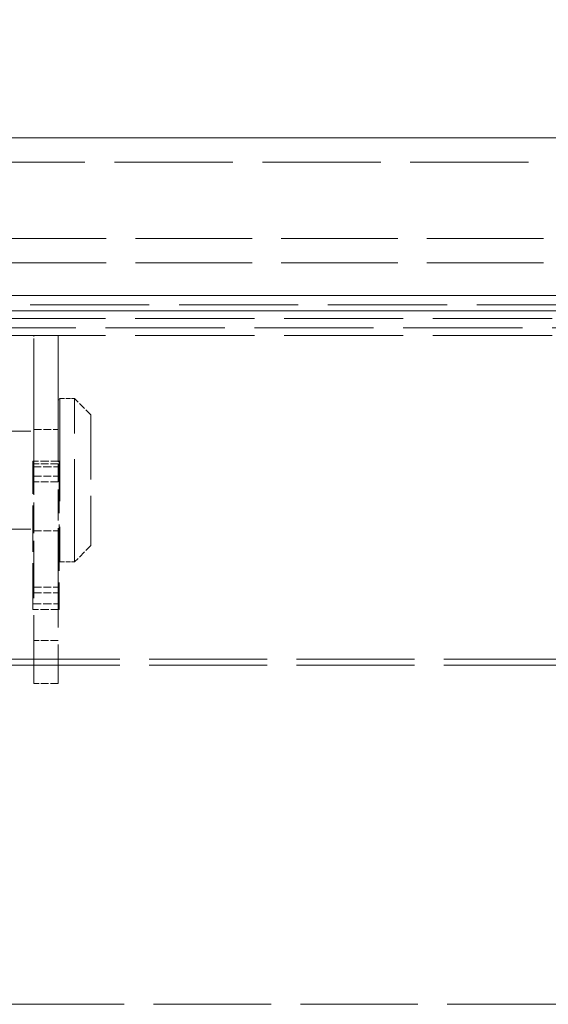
# Model space of a CAD drawing. Header units: millimetres. Extents: x 110 to 3135, y 110 to 2200.
# Tile 183 of 256: x 551 to 610, y 1623 to 1734. Entities that reach past the tile are written whole.
import ezdxf

# ---------------------------------------------------------------- set-up
doc = ezdxf.new("R2010")
doc.units = ezdxf.units.MM
doc.header["$LTSCALE"] = 11
doc.linetypes.add('DASHED', pattern=[0.2068, 0.1655, -0.0413])
for name, color, linetype, lineweight in [('Dimension (ISO)', 7, 'Continuous', 9), ('Hidden (ISO)', 7, 'DASHED', 9), ('Visible (ISO)', 7, 'Continuous', 18)]:
    doc.layers.add(name, color=color, linetype=linetype, lineweight=lineweight)
doc.styles.add('Note Text (ISO)', font='tahoma.ttf')
doc.dimstyles.new('Default (ISO)', dxfattribs={"dimscale": 11, "dimtxt": 2.5, "dimasz": 2.5, "dimexe": 1, "dimexo": 1, "dimgap": 0.762, "dimtad": 1, "dimrnd": 1e-08, "dimtxsty": 'Note Text (ISO)', "dimcen": 0.09, "dimdle": 10, "dimclrd": 256, "dimclre": 256, "dimclrt": 256, "dimazin": 2, "dimtfac": 1, "dimtmove": 0, "dimatfit": 3, "dimfxl": 0, "dimtolj": 1, "dimtzin": 0, "dimlwd": -1, "dimlwe": -1, "dimarcsym": 0})

# ---------------------------------------------------------------- blocks, each defined once
blk = doc.blocks.new('*D12')
at = {"layer": 'Defpoints', "color": 0}
for p in [(947.68, 1820.73), (491.18, 1627.09), (947.68, 1627.09)]:
    blk.add_point(p, dxfattribs=at)
at = {"layer": 'Dimension (ISO)'}
for p, q in [((491.18, 1638.09), (491.18, 1831.73)), ((947.68, 1638.09), (947.68, 1831.73)), ((518.68, 1820.73), (920.18, 1820.73))]:
    blk.add_line(p, q, dxfattribs=at)
for points in [[(518.68, 1825.32), (518.68, 1816.15), (491.18, 1820.73)], [(920.18, 1825.32), (920.18, 1816.15), (947.68, 1820.73)]]:
    blk.add_solid(points, dxfattribs=at)
at = {"layer": 'Dimension (ISO)', "insert": (690.25, 1857.72), "char_height": 27.5, "attachment_point": 1, "style": 'Note Text (ISO)'}
blk.add_mtext('\\A1;249', dxfattribs=at)
blk = doc.blocks.new('*D13')
at = {"layer": 'Defpoints', "color": 0}
for p in [(1029.26, 1893.68), (409.6, 1720.5), (1029.26, 1720.5)]:
    blk.add_point(p, dxfattribs=at)
at = {"layer": 'Dimension (ISO)'}
for p, q in [((409.6, 1731.5), (409.6, 1904.68)), ((1029.26, 1731.5), (1029.26, 1904.68)), ((437.1, 1893.68), (1001.76, 1893.68))]:
    blk.add_line(p, q, dxfattribs=at)
for points in [[(437.1, 1898.27), (437.1, 1889.1), (409.6, 1893.68)], [(1001.76, 1898.27), (1001.76, 1889.1), (1029.26, 1893.68)]]:
    blk.add_solid(points, dxfattribs=at)
at = {"layer": 'Dimension (ISO)', "insert": (690.04, 1930.82), "char_height": 27.5, "attachment_point": 1, "style": 'Note Text (ISO)'}
blk.add_mtext('\\A1;338', dxfattribs=at)

msp = doc.modelspace()

# ---------------------------------------------------------------- linework, layer by layer
at = {"layer": 'Hidden (ISO)', "ltscale": 7.296949}
msp.add_line((412.346, 1717.763), (1026.513, 1717.763), dxfattribs=at)
at = {"layer": 'Hidden (ISO)', "ltscale": 7.188039}
for p, q in [((416.929, 1709.188), (1021.929, 1709.188)), ((416.929, 1706.438), (1021.929, 1706.438))]:
    msp.add_line(p, q, dxfattribs=at)
at = {"layer": 'Hidden (ISO)', "ltscale": 7.3482}
msp.add_line((435.263, 1701.745), (1003.596, 1701.745), dxfattribs=at)
at = {"layer": 'Hidden (ISO)', "ltscale": 7.342933}
for p, q in [((944.929, 1700.212), (493.929, 1700.212)), ((493.929, 1699.161), (944.929, 1699.161)), ((944.929, 1698.298), (493.929, 1698.298))]:
    msp.add_line(p, q, dxfattribs=at)
at = {"layer": 'Hidden (ISO)', "ltscale": 0.115484}
for p, q in [((552.688, 1698.177), (552.688, 1698.298)), ((555.438, 1698.298), (555.438, 1698.177))]:
    msp.add_line(p, q, dxfattribs=at)
at = {"layer": 'Hidden (ISO)', "ltscale": 0.475844}
for p, q in [((555.438, 1698.298), (552.688, 1698.298)), ((552.688, 1687.712), (555.438, 1687.712)), ((552.596, 1684.187), (552.596, 1683.537)), ((555.438, 1683.868), (552.688, 1683.868)), ((555.529, 1684.187), (555.529, 1683.537)), ((552.688, 1682.494), (555.438, 1682.494)), ((555.438, 1681.844), (552.688, 1681.844)), ((552.688, 1676.345), (555.438, 1676.345)), ((552.688, 1670.024), (555.438, 1670.024)), ((552.688, 1669.374), (555.438, 1669.374)), ((555.438, 1664.03), (552.688, 1664.03)), ((555.438, 1659.178), (552.688, 1659.178))]:
    msp.add_line(p, q, dxfattribs=at)
at = {"layer": 'Hidden (ISO)', "ltscale": 7.735152}
for p, q in [((552.688, 1683.868), (552.688, 1698.177)), ((555.438, 1698.177), (555.438, 1683.868))]:
    msp.add_line(p, q, dxfattribs=at)
at = {"layer": 'Hidden (ISO)', "ltscale": 0.044772}
for p, q in [((555.438, 1691.012), (555.621, 1691.195)), ((555.438, 1673.045), (555.621, 1672.862))]:
    msp.add_line(p, q, dxfattribs=at)
at = {"layer": 'Hidden (ISO)', "ltscale": 6.329772}
for p, q in [((555.621, 1691.195), (555.621, 1672.862)), ((557.271, 1672.862), (557.271, 1691.195))]:
    msp.add_line(p, q, dxfattribs=at)
at = {"layer": 'Hidden (ISO)', "ltscale": 0.285466}
for p, q in [((555.621, 1691.195), (557.271, 1691.195)), ((555.621, 1672.862), (557.271, 1672.862))]:
    msp.add_line(p, q, dxfattribs=at)
at = {"layer": 'Hidden (ISO)', "ltscale": 0.448624}
for p, q in [((559.104, 1689.362), (557.271, 1691.195)), ((559.104, 1674.695), (557.271, 1672.862))]:
    msp.add_line(p, q, dxfattribs=at)
at = {"layer": 'Hidden (ISO)', "ltscale": 3.987158}
msp.add_line((559.104, 1689.362), (559.104, 1674.695), dxfattribs=at)
at = {"layer": 'Hidden (ISO)', "ltscale": 6.769826}
for p, q in [((478.438, 1687.528), (555.438, 1687.528)), ((478.438, 1676.528), (555.438, 1676.528))]:
    msp.add_line(p, q, dxfattribs=at)
at = {"layer": 'Hidden (ISO)', "ltscale": 0.507573}
for p, q in [((555.529, 1684.187), (552.596, 1684.187)), ((552.596, 1683.537), (555.529, 1683.537)), ((552.596, 1668.154), (555.529, 1668.154)), ((555.529, 1667.504), (552.596, 1667.504))]:
    msp.add_line(p, q, dxfattribs=at)
at = {"layer": 'Hidden (ISO)', "ltscale": 1.903676}
for p, q in [((552.688, 1683.868), (552.688, 1673.179)), ((555.438, 1673.179), (555.438, 1683.868))]:
    msp.add_line(p, q, dxfattribs=at)
at = {"layer": 'Hidden (ISO)', "ltscale": 2.855563}
for p, q in [((552.596, 1667.504), (552.596, 1683.537)), ((555.529, 1683.537), (555.529, 1667.504))]:
    msp.add_line(p, q, dxfattribs=at)
at = {"layer": 'Hidden (ISO)', "ltscale": 4.227032}
for p, q in [((552.688, 1659.178), (552.688, 1673.179)), ((555.438, 1673.179), (555.438, 1659.178))]:
    msp.add_line(p, q, dxfattribs=at)
at = {"layer": 'Hidden (ISO)', "ltscale": 7.269504}
for p, q in [((926.138, 1661.919), (512.721, 1661.919)), ((926.138, 1661.269), (512.721, 1661.269))]:
    msp.add_line(p, q, dxfattribs=at)
at = {"layer": 'Hidden (ISO)', "ltscale": 7.241872}
msp.add_line((434.346, 1623.151), (1010.929, 1623.151), dxfattribs=at)
at = {"layer": 'Visible (ISO)'}
for p, q in [((412.346, 1720.501), (1026.513, 1720.501)), ((492.096, 1702.799), (946.763, 1702.799)), ((944.929, 1701.048), (493.929, 1701.048))]:
    msp.add_line(p, q, dxfattribs=at)

# ---------------------------------------------------------------- dimensions: what is measured, and where the dimension line sits
at = {"layer": 'Dimension (ISO)'}
for base, p1, p2, picture, middle in [((1029.263, 1893.684), (409.596, 1720.501), (1029.263, 1720.501), '*D13', (719.429, 1893.684)), ((947.679, 1820.734), (491.179, 1627.092), (947.679, 1627.092), '*D12', (719.429, 1820.734))]:
    dim = msp.add_linear_dim(base=base, p1=p1, p2=p2, angle=180, dimstyle='Default (ISO)', override={"dimdec": 2, "dimlfac": 0.545455, "dimtp": 0, "dimtm": 0, "dimtdec": 2, "dimtofl": 0, "dimatfit": 1}, dxfattribs=at)
    dim.commit()
    dim.dimension.update_dxf_attribs({"geometry": picture, "text_midpoint": middle, "dimtype": 160})

doc.saveas('drawing.dxf')
